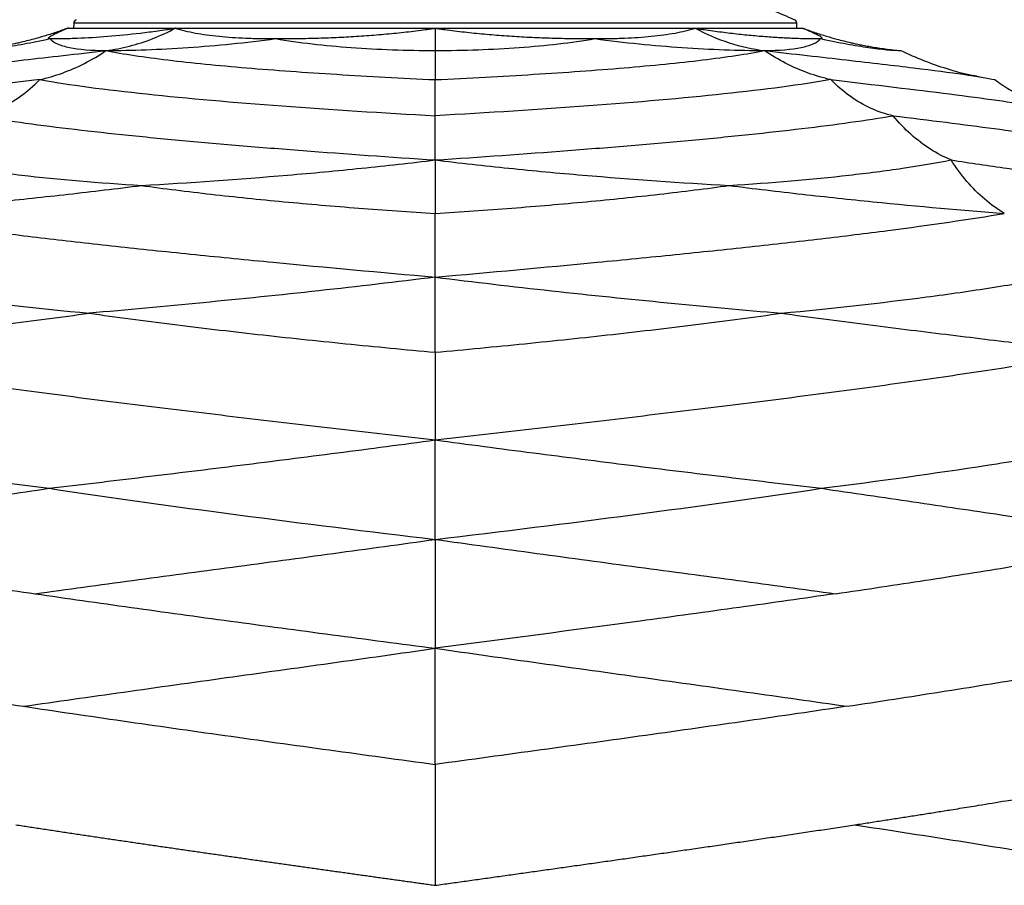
# Model space of a CAD drawing. Extents: x 0 to 594, y 0 to 841.
# Tile 14 of 17: x 408 to 504, y 389 to 473. Entities that reach past the tile are written whole.
import ezdxf

# ---------------------------------------------------------------- set-up
doc = ezdxf.new("R2010")
doc.units = 0
doc.linetypes.add('SLD-SOLIDO', pattern=[0])
doc.layers.get('0').update_dxf_attribs({"linetype": 'CONTINUOUS'})

msp = doc.modelspace()

# ---------------------------------------------------------------- linework, layer by layer
at = {"color": 7, "linetype": 'SLD-SOLIDO'}
for p, q in [((413.014, 471.795), (413.014, 471.795)), ((413.014, 471.795), (484.014, 471.795)), ((413.53, 472.26), (413.514, 471.795)), ((483.514, 471.795), (483.498, 472.26)), ((484.014, 471.795), (484.014, 471.795))]:
    msp.add_line(p, q, dxfattribs=at)
at = {"color": 8, "linetype": 'SLD-SOLIDO'}
msp.add_line((483.498, 472.26), (413.53, 472.26), dxfattribs=at)
at = {"color": 7, "linetype": 'SLD-SOLIDO'}
for centre, start, end in [((413.93, 472.246), 114.61144, 178), ((483.098, 472.246), 2, 65.38856)]:
    msp.add_arc(centre, 0.4, start, end, dxfattribs=at)
for points, knots in [([(483.247, 472.608), (482.571, 472.906), (481.156, 473.529), (479.293, 474.169), (478.091, 474.399), (477.683, 474.477)], [0, 0, 0, 0, 0.376596, 0.788464, 1, 1, 1, 1]), ([(412.963, 471.79), (412.962, 471.79), (412.962, 471.79), (412.96, 471.789), (412.958, 471.788), (412.952, 471.786), (412.942, 471.782), (412.921, 471.775), (412.879, 471.759), (412.796, 471.728), (412.628, 471.667), (412.292, 471.546), (411.618, 471.312), (410.711, 471.023), (409.535, 470.687), (408.581, 470.448), (407.769, 470.267), (407.214, 470.153), (406.592, 470.035), (405.902, 469.917), (405.145, 469.804), (404.32, 469.699), (403.746, 469.645), (403.448, 469.616)], [0, 0, 0, 0, 0.000139, 0.000244, 0.000488, 0.000976, 0.001952, 0.003904, 0.007808, 0.015617, 0.031234, 0.06247, 0.124948, 0.24992, 0.354035, 0.499896, 0.551056, 0.608977, 0.673663, 0.745116, 0.82333, 0.908296, 1, 1, 1, 1]), ([(412.963, 471.79), (412.937, 471.779), (412.886, 471.757), (412.786, 471.712), (412.617, 471.635), (412.303, 471.492), (411.764, 471.241), (411.249, 470.981), (411.07, 470.849), (411.073, 470.803), (411.095, 470.79), (411.124, 470.783), (411.153, 470.781), (411.187, 470.78), (411.215, 470.78), (411.228, 470.779)], [0, 0, 0, 0, 0.015777, 0.031524, 0.062937, 0.125495, 0.24997, 0.499762, 0.749847, 0.812105, 0.874518, 0.905645, 0.937109, 0.970872, 1, 1, 1, 1]), ([(411.228, 470.779), (411.326, 470.78), (411.538, 470.78), (411.862, 470.781), (412.198, 470.783), (412.639, 470.79), (413.2, 470.803), (414.583, 470.849), (416.786, 470.981), (419.429, 471.242), (421.371, 471.492), (422.363, 471.635), (422.866, 471.712), (423.12, 471.751), (423.266, 471.773), (423.339, 471.785), (423.376, 471.79)], [0, 0, 0, 0, 0.029109, 0.062888, 0.094355, 0.125478, 0.187907, 0.250151, 0.500239, 0.750034, 0.87451, 0.937067, 0.968478, 0.984224, 0.992081, 1, 1, 1, 1]), ([(412.963, 471.79), (412.963, 471.79), (412.964, 471.79), (412.976, 471.79), (413.02, 471.79), (413.151, 471.79), (413.372, 471.79), (413.625, 471.79), (413.81, 471.79), (414.074, 471.79), (414.634, 471.79), (415.448, 471.79), (416.465, 471.79), (417.2, 471.79), (417.855, 471.79), (418.383, 471.79), (418.963, 471.79), (419.706, 471.79), (420.592, 471.79), (421.588, 471.79), (422.387, 471.79), (422.96, 471.79), (423.265, 471.79), (423.376, 471.79)], [0, 0, 0, 0, 0.009237, 0.033158, 0.071752, 0.125018, 0.214811, 0.250022, 0.274051, 0.312712, 0.375021, 0.499976, 0.571577, 0.642755, 0.67167, 0.714081, 0.752055, 0.785863, 0.854705, 0.910539, 0.953367, 0.983188, 1, 1, 1, 1]), ([(413.014, 471.795), (413.014, 471.795), (413.071, 471.795), (413.242, 471.795), (413.313, 471.795), (413.484, 471.795), (413.583, 471.795), (413.923, 471.795), (414.205, 471.795), (414.711, 471.795), (414.894, 471.795), (415.285, 471.795), (415.494, 471.795), (416.161, 471.795), (416.659, 471.795), (417.753, 471.795), (418.352, 471.795), (419.32, 471.795), (419.654, 471.795), (420.346, 471.795), (420.704, 471.795), (421.81, 471.795), (422.589, 471.795), (423.412, 471.795)], [0, 0, 0, 0, 0.125, 0.125, 0.1875, 0.1875, 0.25, 0.25, 0.375, 0.375, 0.4375, 0.4375, 0.5, 0.5, 0.625, 0.625, 0.75, 0.75, 0.8125, 0.8125, 0.875, 0.875, 1, 1, 1, 1]), ([(416.647, 469.616), (417.413, 469.711), (418.939, 470.004), (421.19, 470.736), (422.655, 471.41), (423.376, 471.79)], [0, 0, 0, 0, 6.526584, 13.053168, 19.57975, 19.57975, 19.57975, 19.57975]), ([(423.376, 471.79), (423.454, 471.79), (423.628, 471.79), (423.917, 471.79), (424.26, 471.79), (424.761, 471.79), (425.333, 471.79), (426.223, 471.79), (427.328, 471.79), (428.757, 471.79), (430.231, 471.79), (431.499, 471.79), (433.047, 471.79), (434.897, 471.79), (436.804, 471.79), (438.466, 471.79), (439.871, 471.79), (441.574, 471.79), (443.296, 471.79), (444.599, 471.79), (445.756, 471.79), (446.563, 471.79), (447.416, 471.79), (447.999, 471.79), (448.354, 471.79), (448.514, 471.79)], [0, 0, 0, 0, 0.0118829, 0.0262919, 0.0432269, 0.0626877, 0.0994959, 0.1250072, 0.1875085, 0.2500083, 0.3126946, 0.3750074, 0.4066076, 0.5000003, 0.5934659, 0.6249945, 0.6873086, 0.7499966, 0.8124961, 0.8749946, 0.8910322, 0.9373129, 0.9618905, 0.9827862, 1, 1, 1, 1]), ([(423.376, 471.79), (423.412, 471.779), (423.485, 471.757), (423.635, 471.712), (423.9, 471.635), (424.448, 471.492), (425.627, 471.242), (427.54, 470.981), (429.491, 470.849), (430.88, 470.803), (431.471, 470.79), (431.954, 470.783), (432.33, 470.781), (432.702, 470.78), (432.953, 470.78), (433.069, 470.779)], [0, 0, 0, 0, 0.015775, 0.031521, 0.062933, 0.125489, 0.249966, 0.499761, 0.749849, 0.812092, 0.874522, 0.905644, 0.937112, 0.970891, 1, 1, 1, 1]), ([(423.412, 471.795), (424.234, 471.795), (425.097, 471.795), (426.443, 471.795), (426.901, 471.795), (427.834, 471.795), (428.31, 471.795), (429.759, 471.795), (430.755, 471.795), (432.806, 471.795), (433.856, 471.795), (435.465, 471.795), (436.008, 471.795), (437.102, 471.795), (437.654, 471.795), (439.32, 471.795), (440.45, 471.795), (442.158, 471.795), (442.73, 471.795), (443.879, 471.795), (444.457, 471.795), (446.191, 471.795), (447.351, 471.795), (448.514, 471.795)], [0, 0, 0, 0, 0.125, 0.125, 0.1875, 0.1875, 0.25, 0.25, 0.375, 0.375, 0.5, 0.5, 0.5625, 0.5625, 0.625, 0.625, 0.75, 0.75, 0.8125, 0.8125, 0.875, 0.875, 1, 1, 1, 1]), ([(433.069, 470.779), (433.221, 470.78), (433.547, 470.78), (434.038, 470.781), (434.539, 470.783), (435.19, 470.79), (436.001, 470.803), (437.302, 470.833), (438.929, 470.892), (440.882, 470.996), (442.825, 471.136), (444.752, 471.313), (446.335, 471.492), (447.429, 471.635), (447.973, 471.712), (448.243, 471.751), (448.398, 471.773), (448.475, 471.785), (448.514, 471.79)], [0, 0, 0, 0, 0.029012, 0.062649, 0.093992, 0.125, 0.18717, 0.249193, 0.373599, 0.498377, 0.624209, 0.749205, 0.874592, 0.937227, 0.968588, 0.984286, 0.992112, 1, 1, 1, 1]), ([(448.514, 471.795), (449.677, 471.795), (450.84, 471.795), (452.574, 471.795), (453.15, 471.795), (454.299, 471.795), (454.872, 471.795), (456.582, 471.795), (457.708, 471.795), (459.932, 471.795), (461.027, 471.795), (462.636, 471.795), (463.168, 471.795), (464.219, 471.795), (464.737, 471.795), (466.273, 471.795), (467.272, 471.795), (468.721, 471.795), (469.195, 471.795), (470.128, 471.795), (470.587, 471.795), (471.934, 471.795), (472.794, 471.795), (473.617, 471.795)], [0, 0, 0, 0, 0.125, 0.125, 0.1875, 0.1875, 0.25, 0.25, 0.375, 0.375, 0.5, 0.5, 0.5625, 0.5625, 0.625, 0.625, 0.75, 0.75, 0.8125, 0.8125, 0.875, 0.875, 1, 1, 1, 1]), ([(448.514, 471.79), (448.591, 471.779), (448.746, 471.757), (449.055, 471.712), (449.599, 471.635), (450.693, 471.492), (452.276, 471.313), (454.203, 471.136), (456.146, 470.996), (458.099, 470.892), (459.726, 470.833), (461.027, 470.803), (461.838, 470.79), (462.489, 470.783), (462.99, 470.781), (463.481, 470.78), (463.807, 470.78), (463.959, 470.779)], [0, 0, 0, 0, 0.015714, 0.031412, 0.062773, 0.125408, 0.250795, 0.375789, 0.501624, 0.6264, 0.750807, 0.812828, 0.875, 0.906006, 0.937351, 0.970988, 1, 1, 1, 1]), ([(448.514, 471.79), (448.6, 471.79), (448.908, 471.79), (449.575, 471.79), (450.652, 471.79), (452.338, 471.79), (453.985, 471.79), (455.341, 471.791), (456.233, 471.79), (457.366, 471.79), (458.841, 471.79), (460.497, 471.79), (461.894, 471.79), (463.04, 471.79), (464.245, 471.79), (465.337, 471.79), (466.491, 471.79), (467.357, 471.79), (468.278, 471.791), (469.342, 471.791), (470.508, 471.791), (471.69, 471.791), (472.582, 471.79), (473.204, 471.79), (473.53, 471.79), (473.652, 471.79)], [0, 0, 0, 0, 0.009204, 0.033108, 0.071712, 0.125013, 0.214795, 0.250012, 0.273208, 0.312699, 0.375005, 0.4375, 0.499993, 0.535883, 0.571597, 0.642772, 0.667797, 0.714094, 0.751557, 0.785872, 0.852984, 0.907955, 0.950782, 0.981464, 1, 1, 1, 1]), ([(463.959, 470.779), (464.075, 470.78), (464.325, 470.78), (464.696, 470.781), (465.07, 470.783), (465.551, 470.79), (466.141, 470.803), (467.062, 470.834), (468.173, 470.892), (469.437, 470.996), (470.625, 471.136), (471.731, 471.313), (472.578, 471.492), (473.129, 471.635), (473.395, 471.712), (473.524, 471.751), (473.598, 471.774), (473.634, 471.785), (473.652, 471.791)], [0, 0, 0, 0, 0.028993, 0.062646, 0.093993, 0.124995, 0.187182, 0.249188, 0.373662, 0.498376, 0.624208, 0.749201, 0.874591, 0.937227, 0.968588, 0.984286, 0.992112, 1, 1, 1, 1]), ([(473.617, 471.795), (474.439, 471.795), (475.221, 471.795), (476.326, 471.795), (476.683, 471.795), (477.375, 471.795), (477.71, 471.795), (478.678, 471.795), (479.275, 471.795), (480.097, 471.795), (480.358, 471.795), (480.855, 471.795), (481.09, 471.795), (481.534, 471.795), (481.743, 471.795), (482.135, 471.795), (482.317, 471.795), (482.822, 471.795), (483.105, 471.795), (483.445, 471.795), (483.545, 471.795), (483.715, 471.795), (483.786, 471.795), (483.957, 471.795), (484.014, 471.795), (484.014, 471.795)], [0, 0, 0, 0, 0.125, 0.125, 0.1875, 0.1875, 0.25, 0.25, 0.375, 0.375, 0.4375, 0.4375, 0.5, 0.5, 0.5625, 0.5625, 0.625, 0.625, 0.75, 0.75, 0.8125, 0.8125, 0.875, 0.875, 1, 1, 1, 1]), ([(473.652, 471.791), (473.725, 471.779), (473.87, 471.757), (474.16, 471.712), (474.665, 471.635), (475.667, 471.491), (477.066, 471.311), (478.693, 471.134), (480.254, 470.994), (481.748, 470.891), (482.932, 470.833), (483.845, 470.803), (484.401, 470.79), (484.838, 470.783), (485.171, 470.781), (485.493, 470.78), (485.703, 470.78), (485.8, 470.779)], [0, 0, 0, 0, 0.01567, 0.031356, 0.062772, 0.125752, 0.252051, 0.377659, 0.503961, 0.628075, 0.751965, 0.813685, 0.875584, 0.906438, 0.937645, 0.971146, 1, 1, 1, 1]), ([(473.652, 471.79), (473.711, 471.79), (473.926, 471.79), (474.388, 471.79), (475.12, 471.791), (476.219, 471.791), (477.228, 471.791), (478.013, 471.791), (478.515, 471.791), (479.129, 471.79), (479.882, 471.79), (480.666, 471.79), (481.373, 471.79), (482.002, 471.79), (482.55, 471.79), (483.014, 471.79), (483.331, 471.791), (483.651, 471.79), (483.839, 471.79), (483.958, 471.79), (484.006, 471.79), (484.04, 471.79), (484.062, 471.79), (484.064, 471.79), (484.066, 471.79)], [0, 0, 0, 0, 0.00893, 0.032743, 0.071438, 0.125015, 0.214408, 0.250016, 0.273734, 0.312703, 0.37501, 0.437505, 0.500001, 0.562686, 0.624994, 0.687493, 0.749987, 0.781443, 0.874983, 0.899981, 0.924981, 0.949984, 0.97499, 1, 1, 1, 1]), ([(485.8, 470.779), (485.813, 470.78), (485.841, 470.78), (485.875, 470.781), (485.904, 470.783), (485.933, 470.79), (485.955, 470.803), (485.958, 470.849), (485.78, 470.981), (485.263, 471.242), (484.723, 471.493), (484.409, 471.635), (484.242, 471.712), (484.155, 471.751), (484.105, 471.773), (484.079, 471.785), (484.066, 471.79)], [0, 0, 0, 0, 0.029127, 0.062891, 0.094353, 0.125481, 0.187893, 0.250152, 0.500235, 0.750042, 0.874525, 0.937078, 0.968485, 0.984228, 0.992083, 1, 1, 1, 1]), ([(484.066, 471.79), (484.069, 471.789), (484.075, 471.787), (484.087, 471.782), (484.108, 471.774), (484.149, 471.759), (484.233, 471.728), (484.4, 471.667), (484.736, 471.546), (485.41, 471.312), (486.317, 471.023), (487.493, 470.687), (488.424, 470.454), (489.186, 470.284), (489.658, 470.184), (490.183, 470.082), (490.76, 469.978), (491.389, 469.877), (492.072, 469.78), (492.808, 469.689), (493.317, 469.641), (493.58, 469.616)], [0, 0, 0, 0, 0.000976, 0.001952, 0.003904, 0.007808, 0.015617, 0.031234, 0.06247, 0.124949, 0.24992, 0.354024, 0.499895, 0.543917, 0.593221, 0.647811, 0.707688, 0.772852, 0.843297, 0.919017, 1, 1, 1, 1]), ([(403.448, 469.616), (404.229, 469.634), (405.279, 469.73), (407.231, 470.013), (407.945, 470.131), (409.496, 470.417), (410.333, 470.586), (411.228, 470.78)], [0, 0, 0, 0, 0.5, 0.5, 0.75, 0.75, 1, 1, 1, 1]), ([(411.228, 470.78), (411.394, 470.586), (411.637, 470.417), (412.27, 470.131), (412.659, 470.013), (414.032, 469.73), (415.22, 469.634), (416.647, 469.616)], [0, 0, 0, 0, 0.25, 0.25, 0.5, 0.5, 1, 1, 1, 1]), ([(416.647, 469.616), (419.18, 469.634), (421.851, 469.73), (425.984, 470.013), (427.384, 470.131), (430.211, 470.417), (431.638, 470.586), (433.069, 470.78)], [0, 0, 0, 0, 0.5, 0.5, 0.75, 0.75, 1, 1, 1, 1]), ([(433.069, 470.78), (434.198, 470.586), (435.379, 470.417), (437.825, 470.131), (439.09, 470.013), (442.982, 469.73), (445.713, 469.634), (448.514, 469.616)], [0, 0, 0, 0, 0.25, 0.25, 0.5, 0.5, 1, 1, 1, 1]), ([(448.514, 469.616), (451.315, 469.634), (454.046, 469.73), (457.938, 470.013), (459.203, 470.131), (461.649, 470.417), (462.83, 470.586), (463.959, 470.78)], [0, 0, 0, 0, 0.5, 0.5, 0.75, 0.75, 1, 1, 1, 1]), ([(463.959, 470.78), (465.39, 470.586), (466.817, 470.417), (469.644, 470.131), (471.044, 470.013), (475.177, 469.73), (477.848, 469.634), (480.38, 469.616)], [0, 0, 0, 0, 0.25, 0.25, 0.5, 0.5, 1, 1, 1, 1]), ([(480.38, 469.616), (481.807, 469.634), (482.996, 469.73), (484.369, 470.013), (484.758, 470.131), (485.391, 470.417), (485.634, 470.586), (485.8, 470.78)], [0, 0, 0, 0, 0.5, 0.5, 0.75, 0.75, 1, 1, 1, 1]), ([(485.8, 470.78), (486.695, 470.586), (487.532, 470.417), (489.083, 470.131), (489.797, 470.013), (491.749, 469.73), (492.799, 469.634), (493.58, 469.616)], [0, 0, 0, 0, 0.25, 0.25, 0.5, 0.5, 1, 1, 1, 1]), ([(488.762, 470.192), (488.746, 470.195), (488.728, 470.199), (488.741, 470.199), (488.742, 470.199)], [0, 0, 0, 0, 0.910698, 1, 1, 1, 1]), ([(394.383, 466.806), (395.069, 466.962), (396.086, 467.134), (398.72, 467.515), (400.336, 467.723), (403.173, 468.068), (404.188, 468.188), (406.351, 468.441), (407.499, 468.573), (411.13, 468.989), (413.795, 469.29), (416.647, 469.616)], [0, 0, 0, 0, 0.25, 0.25, 0.5, 0.5, 0.625, 0.625, 0.75, 0.75, 1, 1, 1, 1]), ([(416.647, 469.616), (418.33, 469.29), (420.359, 468.989), (423.798, 468.573), (425.01, 468.441), (427.546, 468.188), (428.87, 468.068), (432.987, 467.723), (435.925, 467.515), (442.062, 467.134), (445.258, 466.962), (448.514, 466.806)], [0, 0, 0, 0, 0.25, 0.25, 0.375, 0.375, 0.5, 0.5, 0.75, 0.75, 1, 1, 1, 1]), ([(448.514, 466.806), (451.77, 466.962), (454.966, 467.134), (461.103, 467.515), (464.041, 467.723), (468.158, 468.068), (469.482, 468.188), (472.018, 468.441), (473.23, 468.573), (476.669, 468.989), (478.698, 469.29), (480.38, 469.616)], [0, 0, 0, 0, 0.25, 0.25, 0.5, 0.5, 0.625, 0.625, 0.75, 0.75, 1, 1, 1, 1]), ([(448.514, 469.616), (448.514, 468.927), (448.514, 468.347), (448.514, 467.41), (448.514, 467.053), (448.514, 466.806)], [0, 0, 0, 0, 0.5, 0.5, 1, 1, 1, 1]), ([(480.38, 469.616), (483.233, 469.29), (485.898, 468.989), (489.528, 468.573), (490.677, 468.441), (492.84, 468.188), (493.855, 468.068), (496.692, 467.723), (498.308, 467.515), (500.942, 467.134), (501.959, 466.962), (502.645, 466.806)], [0, 0, 0, 0, 0.25, 0.25, 0.375, 0.375, 0.5, 0.5, 0.75, 0.75, 1, 1, 1, 1]), ([(493.58, 469.616), (494.303, 469.287), (495.748, 468.628), (498.004, 467.858), (499.931, 467.315), (501.117, 467.098), (501.523, 467.024)], [0, 0, 0, 0, 0.284174, 0.568347, 0.852449, 1, 1, 1, 1]), ([(500.914, 467.128), (500.915, 467.128), (500.918, 467.127), (500.894, 467.132), (500.839, 467.143), (500.777, 467.155), (500.684, 467.175), (500.596, 467.194), (500.548, 467.205)], [0, 0, 0, 0, 0.118224, 0.272033, 0.395598, 0.559411, 0.762019, 1, 1, 1, 1]), ([(500.682, 467.176), (500.676, 467.177), (500.638, 467.185), (500.59, 467.196), (500.55, 467.205)], [0, 0, 0, 0, 0.1524792, 1, 1, 1, 1]), ([(502.645, 466.806), (503.123, 466.478), (504.078, 465.823), (505.616, 465.013), (507.106, 464.353), (508.11, 464.054), (508.559, 463.919)], [0, 0, 0, 0, 0.2624548, 0.52504, 0.7874772, 1, 1, 1, 1]), ([(404.209, 463.31), (406.778, 462.877), (409.754, 462.465), (414.675, 461.876), (416.392, 461.685), (419.952, 461.313), (423.642, 460.951), (427.552, 460.607), (431.555, 460.271), (433.602, 460.108), (439.851, 459.628), (444.158, 459.323), (448.514, 459.031)], [0, 0, 0, 0, 0.25, 0.25, 0.375, 0.375, 0.5, 0.625, 0.625, 0.75, 0.75, 1, 1, 1, 1]), ([(448.514, 459.031), (452.87, 459.323), (457.177, 459.628), (463.426, 460.108), (465.473, 460.271), (469.476, 460.607), (473.386, 460.951), (477.076, 461.313), (480.636, 461.685), (482.352, 461.876), (487.274, 462.465), (490.25, 462.877), (492.819, 463.31)], [0, 0, 0, 0, 0.25, 0.25, 0.375, 0.375, 0.5, 0.625, 0.625, 0.75, 0.75, 1, 1, 1, 1]), ([(492.819, 463.31), (496.374, 462.877), (499.655, 462.465), (504.076, 461.876), (505.466, 461.685), (508.064, 461.313), (510.483, 460.951), (512.53, 460.607), (514.385, 460.271), (515.216, 460.108), (517.412, 459.628), (518.474, 459.323), (519.099, 459.031)], [0, 0, 0, 0, 0.25, 0.25, 0.375, 0.375, 0.5, 0.625, 0.625, 0.75, 0.75, 1, 1, 1, 1]), ([(398.603, 459.031), (400.081, 458.745), (401.65, 458.481), (404.949, 457.993), (406.679, 457.77), (412.082, 457.159), (415.971, 456.828), (420.076, 456.564)], [0, 0, 0, 0, 0.25, 0.25, 0.5, 0.5, 1, 1, 1, 1]), ([(420.076, 456.564), (424.716, 456.828), (429.462, 457.159), (436.612, 457.771), (439.001, 457.994), (443.771, 458.481), (446.151, 458.745), (448.514, 459.031)], [0, 0, 0, 0, 0.5, 0.5, 0.75, 0.75, 1, 1, 1, 1]), ([(448.514, 459.031), (448.514, 457.918), (448.514, 456.916), (448.514, 455.181), (448.514, 454.445), (448.514, 453.862)], [0, 0, 0, 0, 0.5, 0.5, 1, 1, 1, 1]), ([(448.514, 459.031), (450.877, 458.745), (453.257, 458.481), (458.027, 457.994), (460.416, 457.771), (467.566, 457.159), (472.312, 456.828), (476.952, 456.564)], [0, 0, 0, 0, 0.25, 0.25, 0.5, 0.5, 1, 1, 1, 1]), ([(476.952, 456.564), (481.057, 456.828), (484.946, 457.159), (490.349, 457.77), (492.079, 457.993), (495.378, 458.481), (496.947, 458.745), (498.425, 459.031)], [0, 0, 0, 0, 0.5, 0.5, 0.75, 0.75, 1, 1, 1, 1]), ([(498.425, 459.031), (500.29, 458.745), (502.088, 458.481), (505.536, 457.993), (507.186, 457.77), (511.893, 457.159), (514.713, 456.828), (517.169, 456.564)], [0, 0, 0, 0, 0.25, 0.25, 0.5, 0.5, 1, 1, 1, 1]), ([(393.451, 453.862), (397.447, 454.173), (401.711, 454.547), (408.401, 455.218), (410.681, 455.46), (415.323, 455.983), (417.685, 456.263), (420.076, 456.564)], [0, 0, 0, 0, 0.5, 0.5, 0.75, 0.75, 1, 1, 1, 1]), ([(420.076, 456.564), (422.273, 456.263), (424.529, 455.983), (429.133, 455.46), (431.481, 455.218), (436.247, 454.771), (438.667, 454.566), (443.557, 454.189), (446.029, 454.017), (448.514, 453.862)], [0, 0, 0, 0, 0.25, 0.25, 0.5, 0.5, 0.75, 0.75, 1, 1, 1, 1]), ([(448.514, 453.862), (450.999, 454.017), (453.471, 454.189), (458.361, 454.566), (460.781, 454.771), (465.547, 455.218), (467.895, 455.46), (472.499, 455.983), (474.755, 456.263), (476.952, 456.564)], [0, 0, 0, 0, 0.25, 0.25, 0.5, 0.5, 0.75, 0.75, 1, 1, 1, 1]), ([(476.952, 456.564), (479.343, 456.263), (481.705, 455.983), (486.347, 455.46), (488.627, 455.218), (495.317, 454.547), (499.581, 454.173), (503.577, 453.862)], [0, 0, 0, 0, 0.25, 0.25, 0.5, 0.5, 1, 1, 1, 1]), ([(393.451, 453.862), (396.793, 453.297), (400.594, 452.744), (406.803, 451.937), (408.957, 451.671), (413.407, 451.148), (417.999, 450.631), (422.834, 450.127), (427.77, 449.627), (430.288, 449.38), (437.955, 448.646), (443.216, 448.166), (448.514, 447.694)], [0, 0, 0, 0, 0.25, 0.25, 0.375, 0.375, 0.5, 0.625, 0.625, 0.75, 0.75, 1, 1, 1, 1]), ([(448.514, 447.694), (453.812, 448.166), (459.073, 448.646), (466.74, 449.38), (469.258, 449.627), (474.194, 450.127), (479.029, 450.631), (483.621, 451.148), (488.071, 451.671), (490.225, 451.937), (496.434, 452.744), (500.234, 453.297), (503.577, 453.862)], [0, 0, 0, 0, 0.25, 0.25, 0.375, 0.375, 0.5, 0.625, 0.625, 0.75, 0.75, 1, 1, 1, 1]), ([(388.787, 447.694), (390.636, 447.343), (392.583, 447.008), (396.653, 446.37), (398.775, 446.066), (405.374, 445.198), (410.086, 444.676), (415.032, 444.203)], [0, 0, 0, 0, 0.25, 0.25, 0.5, 0.5, 1, 1, 1, 1]), ([(481.995, 444.203), (486.942, 444.676), (491.654, 445.198), (498.253, 446.066), (500.375, 446.37), (504.445, 447.008), (506.392, 447.343), (508.241, 447.694)], [0, 0, 0, 0, 0.5, 0.5, 0.75, 0.75, 1, 1, 1, 1]), ([(384.645, 440.421), (386.911, 440.688), (389.257, 440.965), (394.089, 441.544), (396.573, 441.845), (401.663, 442.472), (404.268, 442.799), (409.58, 443.479), (412.287, 443.834), (415.032, 444.203)], [0, 0, 0, 0, 0.25, 0.25, 0.5, 0.5, 0.75, 0.75, 1, 1, 1, 1]), ([(415.032, 444.203), (417.648, 443.833), (420.325, 443.479), (425.771, 442.798), (428.54, 442.472), (434.149, 441.844), (436.989, 441.544), (442.721, 440.965), (445.612, 440.688), (448.514, 440.421)], [0, 0, 0, 0, 0.25, 0.25, 0.5, 0.5, 0.75, 0.75, 1, 1, 1, 1]), ([(448.514, 440.421), (451.416, 440.688), (454.307, 440.965), (460.039, 441.544), (462.879, 441.844), (468.488, 442.472), (471.257, 442.798), (476.703, 443.479), (479.38, 443.833), (481.995, 444.203)], [0, 0, 0, 0, 0.25, 0.25, 0.5, 0.5, 0.75, 0.75, 1, 1, 1, 1]), ([(481.995, 444.203), (484.741, 443.834), (487.448, 443.479), (492.76, 442.799), (495.365, 442.472), (500.455, 441.845), (502.939, 441.544), (507.771, 440.965), (510.117, 440.688), (512.383, 440.421)], [0, 0, 0, 0, 0.25, 0.25, 0.5, 0.5, 0.75, 0.75, 1, 1, 1, 1]), ([(384.645, 440.421), (388.634, 439.695), (393.119, 438.973), (400.392, 437.898), (402.907, 437.542), (408.087, 436.832), (413.42, 436.125), (419.01, 435.424), (424.706, 434.723), (427.607, 434.374), (436.426, 433.327), (442.458, 432.632), (448.514, 431.94)], [0, 0, 0, 0, 0.25, 0.25, 0.375, 0.375, 0.5, 0.625, 0.625, 0.75, 0.75, 1, 1, 1, 1]), ([(448.514, 431.94), (454.57, 432.632), (460.602, 433.327), (469.421, 434.374), (472.322, 434.723), (478.018, 435.424), (483.608, 436.125), (488.941, 436.832), (494.121, 437.542), (496.636, 437.898), (503.909, 438.973), (508.394, 439.695), (512.383, 440.421)], [0, 0, 0, 0, 0.25, 0.25, 0.375, 0.375, 0.5, 0.625, 0.625, 0.75, 0.75, 1, 1, 1, 1]), ([(381.057, 431.94), (383.208, 431.513), (385.463, 431.096), (390.157, 430.28), (392.597, 429.882), (400.16, 428.714), (405.534, 427.971), (411.154, 427.257)], [0, 0, 0, 0, 0.25, 0.25, 0.5, 0.5, 1, 1, 1, 1]), ([(411.154, 427.257), (414.165, 427.614), (417.22, 427.978), (423.386, 428.724), (426.498, 429.104), (432.755, 429.883), (435.902, 430.281), (442.206, 431.096), (445.364, 431.513), (448.514, 431.94)], [0, 0, 0, 0, 0.25, 0.25, 0.5, 0.5, 0.75, 0.75, 1, 1, 1, 1]), ([(448.514, 431.94), (451.664, 431.513), (454.822, 431.096), (461.126, 430.281), (464.273, 429.883), (470.53, 429.104), (473.642, 428.724), (479.808, 427.978), (482.863, 427.614), (485.874, 427.257)], [0, 0, 0, 0, 0.25, 0.25, 0.5, 0.5, 0.75, 0.75, 1, 1, 1, 1]), ([(485.874, 427.257), (491.494, 427.971), (496.868, 428.714), (504.431, 429.882), (506.871, 430.28), (511.565, 431.096), (513.82, 431.513), (515.971, 431.94)], [0, 0, 0, 0, 0.5, 0.5, 0.75, 0.75, 1, 1, 1, 1]), ([(378.055, 422.315), (382.955, 423.08), (388.218, 423.871), (396.532, 425.104), (399.374, 425.523), (405.18, 426.377), (408.143, 426.813), (411.154, 427.257)], [0, 0, 0, 0, 0.5, 0.5, 0.75, 0.75, 1, 1, 1, 1]), ([(411.154, 427.257), (417.033, 426.369), (423.156, 425.515), (435.678, 423.87), (442.076, 423.079), (448.514, 422.315)], [0, 0, 0, 0, 0.5, 0.5, 1, 1, 1, 1]), ([(448.514, 422.315), (454.952, 423.079), (461.35, 423.87), (473.872, 425.515), (479.995, 426.369), (485.874, 427.257)], [0, 0, 0, 0, 0.5, 0.5, 1, 1, 1, 1]), ([(485.874, 427.257), (488.885, 426.813), (491.848, 426.377), (497.654, 425.523), (500.496, 425.104), (508.81, 423.871), (514.073, 423.08), (518.973, 422.315)], [0, 0, 0, 0, 0.25, 0.25, 0.5, 0.5, 1, 1, 1, 1]), ([(378.055, 422.315), (380.293, 421.873), (382.652, 421.432), (387.582, 420.551), (390.151, 420.112), (395.476, 419.235), (398.231, 418.797), (403.903, 417.924), (406.819, 417.488), (409.799, 417.054)], [0, 0, 0, 0, 0.25, 0.25, 0.5, 0.5, 0.75, 0.75, 1, 1, 1, 1]), ([(409.799, 417.054), (412.893, 417.481), (416.043, 417.909), (422.417, 418.768), (425.64, 419.2), (432.129, 420.071), (435.396, 420.511), (441.95, 421.403), (445.235, 421.855), (448.514, 422.315)], [0, 0, 0, 0, 0.25, 0.25, 0.5, 0.5, 0.75, 0.75, 1, 1, 1, 1]), ([(448.514, 422.315), (448.514, 420.464), (448.514, 418.628), (448.514, 415.084), (448.514, 413.372), (448.514, 411.769)], [0, 0, 0, 0, 0.5, 0.5, 1, 1, 1, 1]), ([(448.514, 422.315), (451.793, 421.855), (455.078, 421.403), (461.632, 420.511), (464.899, 420.071), (471.388, 419.2), (474.611, 418.768), (480.985, 417.909), (484.135, 417.481), (487.228, 417.054)], [0, 0, 0, 0, 0.25, 0.25, 0.5, 0.5, 0.75, 0.75, 1, 1, 1, 1]), ([(487.228, 417.054), (490.209, 417.488), (493.125, 417.924), (498.797, 418.797), (501.552, 419.235), (506.877, 420.112), (509.446, 420.551), (514.376, 421.432), (516.734, 421.873), (518.973, 422.315)], [0, 0, 0, 0, 0.25, 0.25, 0.5, 0.5, 0.75, 0.75, 1, 1, 1, 1]), ([(409.799, 417.054), (412.828, 416.612), (415.93, 416.17), (422.24, 415.287), (425.447, 414.846), (431.938, 413.965), (435.223, 413.526), (441.842, 412.646), (445.176, 412.207), (448.514, 411.769)], [0, 0, 0, 0, 0.25, 0.25, 0.5, 0.5, 0.75, 0.75, 1, 1, 1, 1]), ([(487.227, 417.053), (484.197, 416.611), (481.097, 416.169), (474.788, 415.287), (471.578, 414.846), (461.829, 413.524), (455.176, 412.644), (448.514, 411.769)], [0, 0, 0, 0, 0.25, 0.25, 0.5, 0.5, 1, 1, 1, 1]), ([(375.669, 411.769), (378.008, 411.299), (380.469, 410.829), (385.605, 409.892), (388.279, 409.424), (393.816, 408.489), (396.679, 408.023), (402.568, 407.09), (405.594, 406.624), (408.684, 406.159)], [0, 0, 0, 0, 0.25, 0.25, 0.5, 0.5, 0.75, 0.75, 1, 1, 1, 1]), ([(408.684, 406.159), (411.858, 406.619), (415.092, 407.079), (421.641, 408.002), (424.954, 408.465), (431.63, 409.396), (434.994, 409.864), (441.745, 410.81), (445.132, 411.286), (448.514, 411.769)], [0, 0, 0, 0, 0.25, 0.25, 0.5, 0.5, 0.75, 0.75, 1, 1, 1, 1]), ([(448.514, 411.769), (451.896, 411.286), (455.283, 410.81), (462.034, 409.864), (465.397, 409.396), (472.074, 408.465), (475.387, 408.002), (481.936, 407.079), (485.17, 406.619), (488.344, 406.159)], [0, 0, 0, 0, 0.25, 0.25, 0.5, 0.5, 0.75, 0.75, 1, 1, 1, 1]), ([(488.344, 406.159), (491.434, 406.624), (494.46, 407.09), (500.349, 408.023), (503.212, 408.489), (508.749, 409.424), (511.423, 409.892), (516.559, 410.829), (519.02, 411.299), (521.359, 411.769)], [0, 0, 0, 0, 0.25, 0.25, 0.5, 0.5, 0.75, 0.75, 1, 1, 1, 1]), ([(408.684, 406.159), (411.809, 405.689), (415.006, 405.219), (421.506, 404.28), (424.808, 403.81), (431.485, 402.873), (434.862, 402.404), (441.664, 401.467), (445.088, 400.999), (448.514, 400.532)], [0, 0, 0, 0, 0.25, 0.25, 0.5, 0.5, 0.75, 0.75, 1, 1, 1, 1]), ([(488.345, 406.159), (485.216, 405.689), (482.02, 405.219), (475.52, 404.279), (472.217, 403.81), (462.195, 402.403), (455.361, 401.466), (448.514, 400.532)], [0, 0, 0, 0, 0.25, 0.25, 0.5, 0.5, 1, 1, 1, 1]), ([(448.514, 400.532), (448.514, 398.56), (448.514, 396.584), (448.514, 392.668), (448.514, 390.728), (448.514, 388.834)], [0, 0, 0, 0, 0.5, 0.5, 1, 1, 1, 1]), ([(489.105, 394.688), (489.332, 394.723), (489.784, 394.792), (490.461, 394.896), (491.135, 395), (491.808, 395.104), (492.478, 395.208), (493.146, 395.312), (493.812, 395.416), (494.476, 395.52), (495.137, 395.624), (495.796, 395.728), (496.453, 395.832), (497.107, 395.937), (497.759, 396.041), (498.487, 396.158), (499.597, 396.336), (501.386, 396.627), (504.049, 397.066), (506.128, 397.416), (507.381, 397.63), (507.561, 397.661), (507.782, 397.699), (508.044, 397.744), (508.347, 397.796), (508.69, 397.855), (509.073, 397.921), (509.495, 397.995), (509.957, 398.075), (510.458, 398.163), (510.996, 398.257), (511.573, 398.359), (512.186, 398.468), (512.836, 398.584), (513.521, 398.708), (514.24, 398.838), (514.994, 398.975), (515.78, 399.12), (516.598, 399.272), (517.447, 399.431), (518.325, 399.597), (519.232, 399.77), (520.166, 399.95), (521.125, 400.138), (522.109, 400.332), (522.766, 400.464), (523.1, 400.532)], [0, 0, 0, 0, 0.017849, 0.035697, 0.053546, 0.071395, 0.089244, 0.107093, 0.124943, 0.142794, 0.160645, 0.178496, 0.196348, 0.214202, 0.232055, 0.24991, 0.274257, 0.324033, 0.399244, 0.499896, 0.503948, 0.509214, 0.515696, 0.523393, 0.532306, 0.542433, 0.553776, 0.566335, 0.580108, 0.595097, 0.611301, 0.628721, 0.647355, 0.667205, 0.688269, 0.710548, 0.734041, 0.758747, 0.784667, 0.811799, 0.840142, 0.869696, 0.900461, 0.932433, 0.965614, 1, 1, 1, 1]), ([(407.923, 394.688), (408.136, 394.656), (408.56, 394.591), (409.199, 394.494), (409.838, 394.397), (410.476, 394.3), (411.115, 394.204), (411.753, 394.107), (412.391, 394.012), (413.029, 393.916), (413.667, 393.821), (414.304, 393.726), (414.941, 393.631), (415.578, 393.536), (416.214, 393.442), (416.85, 393.348), (417.486, 393.254), (418.121, 393.161), (418.755, 393.068), (419.389, 392.975), (420.022, 392.882), (420.655, 392.79), (421.286, 392.698), (421.918, 392.606), (422.548, 392.514), (423.177, 392.423), (423.806, 392.332), (424.434, 392.241), (425.061, 392.15), (425.687, 392.06), (426.312, 391.97), (426.936, 391.88), (427.559, 391.791), (428.181, 391.702), (428.802, 391.613), (429.422, 391.524), (430.041, 391.436), (430.658, 391.348), (431.275, 391.26), (431.89, 391.173), (432.504, 391.085), (433.116, 390.998), (433.728, 390.912), (434.337, 390.825), (434.946, 390.739), (435.553, 390.653), (436.159, 390.568), (436.763, 390.482), (437.366, 390.397), (437.967, 390.313), (438.567, 390.228), (439.166, 390.144), (439.762, 390.06), (440.358, 389.976), (440.951, 389.893), (441.543, 389.81), (442.133, 389.727), (442.722, 389.644), (443.309, 389.562), (443.894, 389.48), (444.478, 389.398), (445.06, 389.317), (445.64, 389.236), (446.218, 389.155), (446.795, 389.074), (447.369, 388.994), (447.942, 388.914), (448.324, 388.86), (448.514, 388.834)], [0, 0, 0, 0, 0.0166273, 0.0332091, 0.0497457, 0.066237, 0.0826831, 0.099084, 0.1154399, 0.1317506, 0.1480164, 0.1642372, 0.1804131, 0.1965441, 0.2126304, 0.2286718, 0.2446683, 0.26062, 0.2765267, 0.2923884, 0.3082051, 0.3239767, 0.3397033, 0.3553846, 0.3710207, 0.3866116, 0.4021571, 0.4176573, 0.4331121, 0.4485215, 0.4638853, 0.4792036, 0.4944762, 0.5097033, 0.5248846, 0.5400202, 0.55511, 0.570154, 0.5851521, 0.6001042, 0.6150104, 0.6298706, 0.6446848, 0.6594528, 0.6741748, 0.6888507, 0.7034804, 0.7180639, 0.7326012, 0.7470922, 0.761537, 0.7759355, 0.7902876, 0.8045935, 0.8188529, 0.833066, 0.8472327, 0.861353, 0.8754268, 0.8894543, 0.9034352, 0.9173697, 0.9312576, 0.9450991, 0.9588941, 0.9726426, 0.9863446, 1, 1, 1, 1]), ([(448.514, 388.834), (448.76, 388.868), (449.254, 388.937), (449.997, 389.041), (450.742, 389.145), (451.491, 389.25), (452.242, 389.355), (452.997, 389.461), (453.754, 389.567), (454.514, 389.673), (455.277, 389.78), (456.042, 389.888), (456.811, 389.996), (457.582, 390.104), (458.355, 390.213), (459.132, 390.323), (459.91, 390.432), (460.692, 390.543), (461.475, 390.653), (462.261, 390.765), (463.05, 390.876), (463.84, 390.988), (464.633, 391.101), (465.428, 391.214), (466.225, 391.327), (467.024, 391.441), (467.825, 391.556), (468.628, 391.671), (469.432, 391.786), (470.239, 391.902), (471.047, 392.018), (471.857, 392.134), (472.668, 392.252), (473.481, 392.369), (474.295, 392.487), (475.111, 392.606), (475.928, 392.725), (476.746, 392.844), (477.565, 392.964), (478.385, 393.084), (479.207, 393.205), (480.029, 393.326), (480.851, 393.448), (481.675, 393.57), (482.499, 393.692), (483.324, 393.815), (484.149, 393.939), (484.975, 394.062), (485.801, 394.187), (486.627, 394.311), (487.454, 394.437), (488.28, 394.562), (488.83, 394.646), (489.105, 394.688)], [0, 0, 0, 0, 0.017681, 0.035439, 0.053276, 0.07119, 0.089182, 0.107252, 0.1254, 0.143625, 0.161929, 0.18031, 0.198768, 0.217305, 0.235919, 0.25461, 0.273379, 0.292226, 0.311149, 0.33015, 0.349229, 0.368384, 0.387617, 0.406926, 0.426313, 0.445776, 0.465317, 0.484933, 0.504627, 0.524397, 0.544243, 0.564165, 0.584164, 0.604239, 0.624389, 0.644615, 0.664918, 0.685295, 0.705748, 0.726277, 0.746881, 0.76756, 0.788315, 0.809144, 0.830049, 0.851028, 0.872083, 0.893214, 0.914419, 0.935701, 0.957058, 0.978491, 1, 1, 1, 1]), ([(489.105, 394.689), (492.334, 394.197), (495.502, 393.706), (501.69, 392.725), (504.71, 392.236), (510.579, 391.259), (513.43, 390.772), (518.944, 389.801), (521.608, 389.316), (524.167, 388.834)], [0, 0, 0, 0, 0.25, 0.25, 0.5, 0.5, 0.75, 0.75, 1, 1, 1, 1]), ([(489.493, 382.872), (492.707, 383.366), (495.856, 383.86), (501.998, 384.851), (504.989, 385.346), (513.696, 386.835), (519.146, 387.831), (524.167, 388.834)], [0, 0, 0, 0, 0.25, 0.25, 0.5, 0.5, 1, 1, 1, 1])]:
    msp.add_open_spline(points, degree=3, knots=knots, dxfattribs=at)
for points in [[(413.014, 471.795), (412.997, 471.793), (412.98, 471.792), (412.963, 471.79)], [(448.514, 471.79), (448.514, 471.41), (448.514, 470.736), (448.514, 470.004), (448.514, 469.711), (448.514, 469.616)], [(473.652, 471.791), (475.814, 470.648), (478.083, 469.901), (480.38, 469.616)], [(484.014, 471.795), (484.031, 471.793), (484.049, 471.792), (484.066, 471.79)], [(410.237, 466.806), (410.976, 466.97), (412.444, 467.398), (414.591, 468.334), (415.974, 469.156), (416.647, 469.616)], [(486.791, 466.806), (486.052, 466.97), (484.584, 467.398), (482.437, 468.334), (481.054, 469.156), (480.38, 469.616)], [(410.237, 466.806), (405.945, 466.304), (398.187, 465.379), (389.864, 464.237), (386.736, 463.601), (385.858, 463.31)], [(404.209, 463.31), (404.931, 463.466), (406.358, 463.943), (408.392, 465.122), (409.646, 466.2), (410.237, 466.806)], [(410.237, 466.806), (413.089, 466.304), (420.138, 465.379), (433.411, 464.237), (443.416, 463.601), (448.514, 463.31)], [(486.791, 466.806), (483.939, 466.304), (476.89, 465.379), (463.617, 464.237), (453.612, 463.601), (448.514, 463.31)], [(448.514, 463.31), (448.514, 463.466), (448.514, 463.943), (448.514, 465.122), (448.514, 466.2), (448.514, 466.806)], [(492.819, 463.31), (492.097, 463.466), (490.67, 463.943), (488.636, 465.122), (487.382, 466.2), (486.791, 466.806)], [(486.791, 466.806), (491.083, 466.304), (498.841, 465.379), (507.164, 464.237), (510.292, 463.601), (511.17, 463.31)], [(448.514, 459.031), (448.514, 459.315), (448.514, 460.019), (448.514, 461.454), (448.514, 462.654), (448.514, 463.31)], [(498.425, 459.031), (497.742, 459.315), (496.401, 460.019), (494.513, 461.454), (493.36, 462.654), (492.819, 463.31)], [(503.577, 453.862), (502.926, 454.251), (501.663, 455.164), (499.927, 456.903), (498.899, 458.289), (498.425, 459.031)], [(448.514, 447.694), (448.514, 448.199), (448.514, 449.355), (448.514, 451.443), (448.514, 453.03), (448.514, 453.862)], [(448.514, 447.694), (444.774, 447.226), (437.25, 446.349), (426.008, 445.193), (418.65, 444.518), (415.032, 444.203)], [(448.514, 440.421), (448.514, 441.046), (448.514, 442.459), (448.514, 444.935), (448.514, 446.756), (448.514, 447.694)], [(448.514, 447.694), (452.254, 447.226), (459.778, 446.349), (471.02, 445.193), (478.378, 444.518), (481.995, 444.203)], [(448.514, 440.421), (448.514, 439.383), (448.514, 437.351), (448.514, 434.492), (448.514, 432.753), (448.514, 431.94)], [(448.514, 400.532), (448.514, 401.696), (448.514, 404.113), (448.514, 407.9), (448.514, 410.481), (448.514, 411.769)]]:
    msp.add_open_spline(points, degree=3, dxfattribs=at)
at = {"color": 8, "linetype": 'SLD-SOLIDO'}
for points in [[(423.412, 471.795), (423.4, 471.793), (423.388, 471.792), (423.376, 471.79)], [(448.514, 471.795), (448.514, 471.793), (448.514, 471.792), (448.514, 471.79)], [(473.617, 471.795), (473.628, 471.793), (473.64, 471.792), (473.652, 471.79)], [(448.514, 422.315), (448.514, 423.27), (448.514, 425.282), (448.514, 428.522), (448.514, 430.791), (448.514, 431.94)]]:
    msp.add_open_spline(points, degree=3, dxfattribs=at)

doc.saveas('drawing.dxf')
